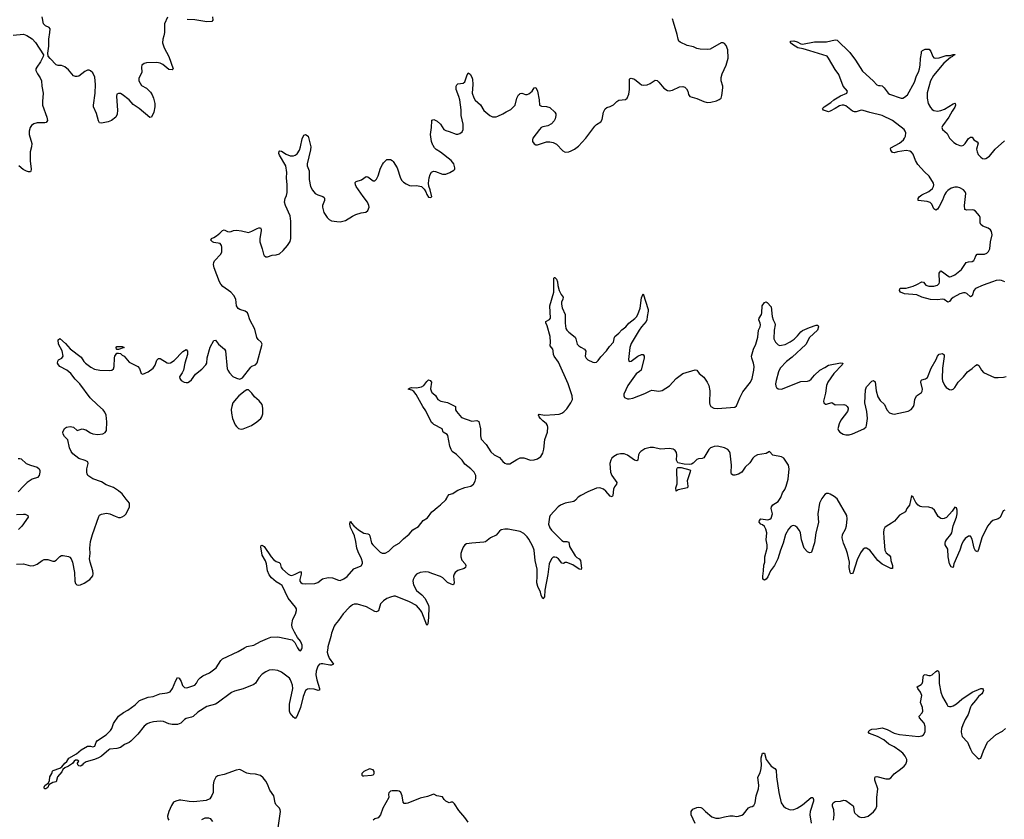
# Model space of a CAD drawing. Header units: inches. Extents: x 1843750 to 1959452, y 907112 to 1016326.
# Tile 31 of 137: x 1855227 to 1866602, y 948020 to 957257. Entities that reach past the tile are written whole.
import ezdxf

# ---------------------------------------------------------------- set-up
doc = ezdxf.new("R2010")
doc.units = ezdxf.units.IN
doc.header["$MEASUREMENT"] = 0
for name, color, linetype in [('B8954', 7, 'Continuous'), ('B8955', 7, 'Continuous'), ('B8964', 7, 'Continuous'), ('B8965', 7, 'Continuous')]:
    doc.layers.add(name, color=color, linetype=linetype)

msp = doc.modelspace()

# ---------------------------------------------------------------- linework, layer by layer
at = {"layer": 'B8954', "color": 6}
for points, elevation in [([(1858787, 950000), (1858781, 949950), (1858785, 949925), (1858802, 949882), (1858852, 949810), (1858830, 949800), (1858810, 949800), (1858730, 949816), (1858710, 949817), (1858690, 949810), (1858670, 949790), (1858652, 949730), (1858649, 949689), (1858659, 949630), (1858690, 949530), (1858690, 949510), (1858674, 949506), (1858630, 949522), (1858573, 949527), (1858550, 949523), (1858530, 949507), (1858503, 949437), (1858470, 949311), (1858430, 949209), (1858410, 949183), (1858390, 949199), (1858350, 949246), (1858343, 949270), (1858343, 949350), (1858382, 949530), (1858377, 949570), (1858357, 949630), (1858343, 949650), (1858314, 949674), (1858250, 949718), (1858210, 949737), (1858150, 949748), (1858110, 949741), (1858070, 949724), (1858030, 949697), (1857990, 949652), (1857950, 949592), (1857930, 949576), (1857810, 949525), (1857710, 949499), (1857675, 949485), (1857510, 949361), (1857490, 949350), (1857390, 949324), (1857284, 949256), (1857230, 949208), (1857210, 949198), (1857150, 949185), (1857130, 949173), (1857088, 949130), (1857050, 949115), (1856990, 949116), (1856950, 949123), (1856888, 949148), (1856850, 949153), (1856774, 949146), (1856726, 949134), (1856698, 949122), (1856664, 949096), (1856590, 949003), (1856510, 948922), (1856490, 948905), (1856438, 948882), (1856390, 948850), (1856350, 948836), (1856270, 948830), (1856257, 948823), (1856171, 948750), (1856137, 948730), (1856090, 948712), (1855995, 948685), (1855961, 948659), (1855950, 948644), (1855930, 948635), (1855910, 948638), (1855898, 948650), (1855895, 948670), (1855909, 948690), (1855890, 948701), (1855870, 948701), (1855855, 948690), (1855835, 948665), (1855790, 948632), (1855747, 948613), (1855724, 948596), (1855712, 948568), (1855663, 948510), (1855648, 948452), (1855610, 948443), (1855563, 948417), (1855550, 948388), (1855530, 948370), (1855513, 948373), (1855509, 948391), (1855519, 948410), (1855559, 948441), (1855573, 948467), (1855575, 948510), (1855599, 948550), (1855606, 948574), (1855615, 948585), (1855691, 948609), (1855713, 948627), (1855750, 948670), (1855771, 948689), (1855796, 948724), (1855883, 948777), (1855938, 948822), (1856010, 948864), (1856045, 948865), (1856070, 948858), (1856094, 948866), (1856110, 948910), (1856124, 948930), (1856224, 948996), (1856275, 949045), (1856290, 949070), (1856310, 949128), (1856370, 949211), (1856426, 949254), (1856478, 949282), (1856559, 949341), (1856610, 949393), (1856710, 949430), (1856770, 949439), (1856844, 949470), (1856930, 949479), (1856967, 949493), (1856994, 949530), (1857030, 949624), (1857050, 949659), (1857070, 949651), (1857093, 949610), (1857106, 949566), (1857130, 949541), (1857150, 949537), (1857170, 949542), (1857250, 949570), (1857270, 949592), (1857290, 949630), (1857310, 949654), (1857343, 949677), (1857418, 949710), (1857495, 949770), (1857550, 949856), (1857570, 949874), (1857750, 949958), (1857825, 950000)], 600), ([(1858438, 950000), (1858450, 949977), (1858470, 949964), (1858475, 949970), (1858487, 949990), (1858489, 950000)], 600), ([(1858186, 947734), (1858240, 948110), (1858238, 948130), (1858228, 948148), (1858185, 948190), (1858177, 948210), (1858164, 948290), (1858117, 948357), (1858090, 948424), (1858070, 948460), (1858040, 948500), (1858010, 948525), (1857950, 948541), (1857890, 948543), (1857851, 948551), (1857770, 948594), (1857728, 948588), (1857590, 948536), (1857517, 948523), (1857494, 948506), (1857470, 948459), (1857461, 948419), (1857461, 948330), (1857447, 948293), (1857423, 948257), (1857383, 948237), (1857237, 948223), (1857184, 948224), (1857090, 948241), (1857070, 948242), (1857029, 948231), (1857004, 948216), (1856981, 948179), (1856948, 948108), (1856936, 948056), (1856939, 948030), (1856950, 948011)], 700), ([(1860000, 948305), (1859938, 948282), (1859855, 948265), (1859710, 948205), (1859690, 948202), (1859670, 948204), (1859656, 948216), (1859647, 948290), (1859629, 948330), (1859610, 948344), (1859590, 948350), (1859530, 948350), (1859510, 948344), (1859493, 948327), (1859489, 948310), (1859490, 948270), (1859422, 948150), (1859394, 948070), (1859370, 948038), (1859330, 948026), (1859311, 948010)], 700), ([(1857330, 948019), (1857370, 948037), (1857410, 948038), (1857428, 948028), (1857453, 947993)], 700)]:
    msp.add_lwpolyline(points, dxfattribs=dict(at, elevation=elevation))
at = {"layer": 'B8954', "color": 6, "elevation": 700}
msp.add_lwpolyline([(1859270, 948602), (1859201, 948570), (1859181, 948550), (1859178, 948530), (1859190, 948523), (1859202, 948522), (1859290, 948528), (1859310, 948535), (1859318, 948542), (1859323, 948550), (1859324, 948570), (1859310, 948592)], close=True, dxfattribs=at)
at = {"layer": 'B8955', "color": 6}
for points, elevation in [([(1856934, 957286), (1856899, 957210), (1856899, 957110), (1856893, 957070), (1856879, 957030), (1856878, 956990), (1856895, 956930), (1856950, 956833), (1856998, 956690), (1856990, 956678), (1856950, 956682), (1856879, 956739), (1856850, 956753), (1856810, 956761), (1856690, 956757), (1856664, 956750), (1856639, 956730), (1856634, 956710), (1856636, 956650), (1856604, 956576), (1856603, 956550), (1856635, 956495), (1856690, 956467), (1856738, 956418), (1856757, 956390), (1856773, 956350), (1856787, 956290), (1856789, 956250), (1856775, 956190), (1856748, 956132), (1856730, 956127), (1856607, 956230), (1856536, 956276), (1856492, 956332), (1856410, 956393), (1856390, 956404), (1856370, 956405), (1856350, 956395), (1856344, 956370), (1856356, 956210), (1856353, 956167), (1856338, 956130), (1856288, 956092), (1856250, 956077), (1856170, 956062), (1856150, 956067), (1856139, 956090), (1856115, 956175), (1856081, 956250), (1856078, 956270), (1856100, 956410), (1856103, 956510), (1856093, 956593), (1856070, 956643), (1856046, 956666), (1856030, 956675), (1856010, 956674), (1855981, 956659), (1855910, 956605), (1855890, 956599), (1855870, 956600), (1855848, 956610), (1855790, 956678), (1855750, 956712), (1855710, 956728), (1855670, 956728), (1855650, 956736), (1855578, 956810), (1855557, 956837), (1855552, 956870), (1855562, 956950), (1855562, 957030), (1855576, 957110), (1855578, 957150), (1855567, 957167), (1855524, 957184), (1855502, 957210), (1855486, 957290)], 700), ([(1857454, 957290), (1857459, 957250), (1857445, 957235), (1857388, 957232), (1857250, 957255), (1857161, 957261)], 700), ([(1855150, 957079), (1855270, 957088), (1855310, 957075), (1855370, 957036), (1855410, 956993), (1855501, 956850), (1855499, 956830), (1855466, 956770), (1855423, 956710), (1855415, 956690), (1855415, 956670), (1855433, 956630), (1855464, 956584), (1855477, 956550), (1855482, 956490), (1855496, 956410), (1855490, 956310), (1855492, 956270), (1855541, 956130), (1855547, 956093), (1855533, 956070), (1855516, 956064), (1855430, 956064), (1855390, 956055), (1855364, 956036), (1855346, 956010), (1855337, 955970), (1855335, 955930), (1855366, 955826), (1855363, 955790), (1855349, 955730), (1855348, 955628), (1855358, 955530), (1855354, 955506), (1855350, 955500), (1855330, 955498), (1855306, 955506), (1855267, 955527), (1855217, 955570)], 700), ([(1860000, 955809), (1859986, 955850), (1859974, 955930), (1859984, 956010), (1859987, 956090), (1859990, 956097), (1860000, 956100)], 700), ([(1855190, 950967), (1855270, 950969), (1855350, 950948), (1855390, 950952), (1855430, 950966), (1855486, 951010), (1855510, 951020), (1855550, 951022), (1855610, 951001), (1855630, 951003), (1855650, 951013), (1855690, 951056), (1855710, 951066), (1855730, 951066), (1855790, 951054), (1855806, 951046), (1855820, 951030), (1855836, 950990), (1855859, 950870), (1855862, 950770), (1855870, 950745), (1855885, 950730), (1855910, 950724), (1855930, 950729), (1855970, 950747), (1856038, 950790), (1856070, 950832), (1856074, 950854), (1856072, 950890), (1856040, 950990), (1856035, 951030), (1856040, 951090), (1856038, 951150), (1856046, 951230), (1856067, 951310), (1856141, 951519), (1856150, 951532), (1856170, 951544), (1856230, 951556), (1856270, 951549), (1856330, 951521), (1856370, 951508), (1856390, 951508), (1856410, 951514), (1856438, 951530), (1856456, 951550), (1856494, 951630), (1856496, 951670), (1856456, 951716), (1856410, 951780), (1856370, 951815), (1856310, 951852), (1856225, 951885), (1856170, 951920), (1856070, 951954), (1856015, 951990), (1856005, 952010), (1856001, 952030), (1856002, 952070), (1856016, 952130), (1856013, 952150), (1855985, 952165), (1855910, 952188), (1855842, 952242), (1855822, 952270), (1855803, 952310), (1855782, 952402), (1855743, 952443), (1855729, 952470), (1855727, 952493), (1855746, 952534), (1855769, 952551), (1855810, 952559), (1855848, 952548), (1855890, 952512), (1855950, 952530), (1855990, 952519), (1856043, 952483), (1856070, 952474), (1856130, 952466), (1856186, 952474), (1856213, 952487), (1856231, 952510), (1856234, 952610), (1856224, 952690), (1856210, 952723), (1856192, 952750), (1856126, 952806), (1856042, 952890), (1855923, 953050), (1855866, 953106), (1855818, 953170), (1855770, 953210), (1855691, 953250), (1855674, 953270), (1855665, 953290), (1855666, 953314), (1855674, 953326), (1855715, 953345), (1855729, 953371), (1855716, 953430), (1855674, 953510), (1855670, 953558), (1855690, 953573), (1855757, 953517), (1855810, 953456), (1855937, 953357), (1855966, 953310), (1855987, 953290), (1856050, 953241), (1856090, 953220), (1856153, 953207), (1856264, 953204), (1856292, 953210), (1856310, 953225), (1856319, 953250), (1856321, 953350), (1856327, 953370), (1856350, 953404), (1856370, 953405), (1856390, 953400), (1856410, 953381), (1856433, 953370), (1856490, 953300), (1856590, 953249), (1856609, 953229), (1856630, 953171), (1856650, 953160), (1856710, 953189), (1856768, 953232), (1856790, 953266), (1856810, 953324), (1856830, 953343), (1856850, 953341), (1856930, 953293), (1856950, 953289), (1856970, 953293), (1857010, 953321), (1857110, 953424), (1857150, 953448), (1857167, 953427), (1857165, 953390), (1857136, 953290), (1857121, 953210), (1857104, 953176), (1857073, 953130), (1857077, 953110), (1857092, 953090), (1857128, 953070), (1857150, 953066), (1857170, 953066), (1857190, 953076), (1857210, 953095), (1857259, 953161), (1857330, 953218), (1857379, 953270), (1857390, 953290), (1857394, 953350), (1857428, 953472), (1857470, 953551), (1857490, 953553), (1857523, 953510), (1857592, 953452), (1857604, 953430), (1857625, 953225), (1857630, 953210), (1857650, 953176), (1857690, 953134), (1857730, 953114), (1857770, 953106), (1857800, 953120), (1857898, 953242), (1857910, 953253), (1857950, 953270), (1857970, 953291), (1858027, 953510), (1858018, 953530), (1857983, 953563), (1857966, 953586), (1857942, 953682), (1857885, 953790), (1857868, 953850), (1857858, 953870), (1857831, 953891), (1857770, 953908), (1857750, 953921), (1857731, 953951), (1857723, 954030), (1857702, 954070), (1857668, 954110), (1857574, 954174), (1857550, 954202), (1857534, 954230), (1857472, 954390), (1857465, 954430), (1857468, 954450), (1857478, 954470), (1857552, 954550), (1857563, 954577), (1857563, 954630), (1857559, 954650), (1857544, 954670), (1857470, 954684), (1857456, 954690), (1857435, 954710), (1857442, 954730), (1857470, 954740), (1857501, 954759), (1857540, 954790), (1857570, 954823), (1857590, 954828), (1857629, 954809), (1857647, 954807), (1857670, 954811), (1857697, 954823), (1857730, 954825), (1857790, 954817), (1857870, 954798), (1857910, 954812), (1857970, 954845), (1857990, 954852), (1858010, 954852), (1858017, 954837), (1858017, 954817), (1858003, 954730), (1858002, 954690), (1858029, 954610), (1858043, 954550), (1858052, 954532), (1858070, 954518), (1858090, 954518), (1858145, 954535), (1858190, 954539), (1858227, 954553), (1858270, 954590), (1858319, 954650), (1858350, 954696), (1858358, 954730), (1858360, 954770), (1858359, 954930), (1858353, 954990), (1858298, 955110), (1858287, 955150), (1858292, 955190), (1858310, 955225), (1858318, 955262), (1858318, 955350), (1858309, 955430), (1858314, 955490), (1858303, 955570), (1858227, 955690), (1858219, 955710), (1858223, 955737), (1858230, 955741), (1858250, 955737), (1858304, 955704), (1858350, 955686), (1858390, 955685), (1858410, 955693), (1858431, 955709), (1858459, 955750), (1858472, 955788), (1858490, 955880), (1858510, 955924), (1858530, 955931), (1858561, 955910), (1858590, 955790), (1858586, 955754), (1858547, 955590), (1858547, 955570), (1858570, 955510), (1858571, 955410), (1858588, 955330), (1858610, 955287), (1858640, 955250), (1858670, 955233), (1858730, 955215), (1858743, 955203), (1858750, 955190), (1858749, 955170), (1858726, 955110), (1858724, 955090), (1858742, 955030), (1858780, 954970), (1858801, 954950), (1858830, 954935), (1858890, 954924), (1858930, 954922), (1858990, 954938), (1859070, 954989), (1859110, 955007), (1859170, 955025), (1859226, 955034), (1859250, 955053), (1859263, 955090), (1859261, 955110), (1859246, 955150), (1859195, 955215), (1859115, 955330), (1859106, 955350), (1859104, 955376), (1859114, 955386), (1859174, 955406), (1859230, 955446), (1859250, 955443), (1859310, 955397), (1859330, 955394), (1859350, 955413), (1859370, 955454), (1859397, 955543), (1859417, 955583), (1859430, 955603), (1859470, 955643), (1859510, 955640), (1859530, 955632), (1859540, 955620), (1859586, 955546), (1859626, 955426), (1859641, 955401), (1859661, 955381), (1859690, 955360), (1859730, 955340), (1859750, 955338), (1859810, 955342), (1859870, 955329), (1859900, 955300), (1859918, 955270), (1859930, 955236), (1859948, 955208), (1859970, 955201), (1859988, 955210), (1859971, 955290), (1859954, 955334), (1859948, 955368), (1859959, 955430), (1859971, 955469), (1859985, 955495), (1860000, 955503)], 700), ([(1860000, 952591), (1859985, 952605), (1859919, 952739), (1859884, 952790), (1859807, 952927), (1859781, 952961), (1859758, 952978), (1859715, 952990), (1859730, 953001), (1859752, 953008), (1859810, 953004), (1859870, 953015), (1859895, 953030), (1859930, 953078), (1859950, 953095), (1859970, 953090), (1859984, 953070), (1859974, 952994), (1859979, 952970), (1859990, 952950), (1860000, 952941)], 600), ([(1855210, 952186), (1855230, 952189), (1855245, 952185), (1855301, 952130), (1855350, 952110), (1855430, 952087), (1855450, 952070), (1855460, 952050), (1855460, 952030), (1855450, 951990), (1855433, 951970), (1855370, 951950), (1855312, 951910), (1855269, 951870), (1855210, 951802)], 700), ([(1855190, 951541), (1855270, 951546), (1855290, 951543), (1855319, 951530), (1855325, 951510), (1855253, 951407), (1855213, 951367)], 700), ([(1858489, 950000), (1858490, 950005), (1858490, 950030), (1858483, 950050), (1858470, 950076), (1858438, 950118), (1858402, 950182), (1858376, 950236), (1858369, 950269), (1858384, 950330), (1858415, 950390), (1858424, 950430), (1858423, 950450), (1858412, 950470), (1858330, 950573), (1858259, 950719), (1858237, 950737), (1858190, 950761), (1858135, 950810), (1858110, 950845), (1858090, 950891), (1858078, 950970), (1858065, 951005), (1858027, 951070), (1858014, 951166), (1858017, 951183), (1858030, 951187), (1858050, 951170), (1858131, 951051), (1858160, 951020), (1858190, 950998), (1858225, 950985), (1858236, 950976), (1858249, 950930), (1858263, 950910), (1858330, 950851), (1858350, 950841), (1858370, 950838), (1858410, 950850), (1858470, 950881), (1858478, 950870), (1858479, 950850), (1858463, 950790), (1858464, 950770), (1858475, 950755), (1858490, 950745), (1858530, 950739), (1858638, 950742), (1858670, 950756), (1858724, 950796), (1858790, 950814), (1858842, 950810), (1858910, 950781), (1858930, 950779), (1858970, 950796), (1859010, 950826), (1859087, 950913), (1859172, 950948), (1859187, 950973), (1859188, 950992), (1859177, 951030), (1859136, 951110), (1859122, 951150), (1859110, 951230), (1859095, 951295), (1859077, 951337), (1859048, 951390), (1859041, 951430), (1859043, 951457), (1859050, 951460), (1859060, 951440), (1859088, 951408), (1859142, 951362), (1859204, 951324), (1859250, 951317), (1859264, 951310), (1859273, 951293), (1859290, 951210), (1859305, 951190), (1859390, 951106), (1859414, 951094), (1859450, 951094), (1859490, 951117), (1859550, 951174), (1859610, 951208), (1859661, 951259), (1859726, 951314), (1859770, 951364), (1859836, 951404), (1859890, 951470), (1859938, 951502), (1859989, 951570), (1860000, 951580)], 600), ([(1860000, 950856), (1859950, 950873), (1859910, 950879), (1859854, 950870), (1859811, 950850), (1859792, 950830), (1859771, 950790), (1859767, 950770), (1859776, 950730), (1859810, 950664), (1859874, 950614), (1859912, 950572), (1859948, 950490), (1859952, 950470), (1859949, 950351), (1859944, 950276), (1859936, 950264), (1859930, 950264), (1859872, 950412), (1859857, 950437), (1859810, 950490), (1859730, 950533), (1859570, 950597), (1859550, 950596), (1859510, 950586), (1859470, 950569), (1859430, 950545), (1859397, 950510), (1859372, 950428), (1859350, 950417), (1859330, 950422), (1859234, 950474), (1859130, 950505), (1859090, 950503), (1859070, 950496), (1859032, 950468), (1858965, 950395), (1858910, 950315), (1858873, 950270), (1858860, 950250), (1858829, 950170), (1858823, 950130), (1858788, 950012), (1858787, 950000)], 600), ([(1857825, 950000), (1857850, 950014), (1857930, 950030), (1858010, 950074), (1858090, 950109), (1858130, 950122), (1858210, 950129), (1858373, 950093), (1858395, 950075), (1858404, 950064), (1858438, 950000)], 600)]:
    msp.add_lwpolyline(points, dxfattribs=dict(at, elevation=elevation))
at = {"layer": 'B8955', "color": 6, "elevation": 700}
for points in [[(1856350, 953446), (1856347, 953450), (1856343, 953470), (1856350, 953482), (1856410, 953480), (1856432, 953470), (1856370, 953447)], [(1857870, 952981), (1857850, 952981), (1857830, 952969), (1857757, 952910), (1857730, 952881), (1857690, 952830), (1857676, 952790), (1857670, 952755), (1857672, 952710), (1857685, 952650), (1857717, 952577), (1857730, 952557), (1857754, 952534), (1857786, 952526), (1857810, 952529), (1857903, 952570), (1857968, 952610), (1858012, 952650), (1858026, 952670), (1858037, 952703), (1858036, 952770), (1858028, 952810), (1857994, 952854), (1857940, 952900), (1857910, 952943)]]:
    msp.add_lwpolyline(points, close=True, dxfattribs=at)
at = {"layer": 'B8964', "color": 6}
for points, elevation in [([(1864630, 948011), (1864637, 948070), (1864633, 948130), (1864619, 948170), (1864617, 948190), (1864626, 948210), (1864650, 948224), (1864710, 948228), (1864750, 948239), (1864770, 948238), (1864857, 948177), (1864862, 948162), (1864866, 948106), (1864876, 948090), (1864910, 948060), (1864930, 948048), (1864950, 948042), (1864990, 948044), (1865030, 948057), (1865093, 948107), (1865119, 948141), (1865131, 948170), (1865131, 948270), (1865142, 948370), (1865107, 948470), (1865105, 948490), (1865110, 948510), (1865130, 948516), (1865233, 948487), (1865273, 948487), (1865290, 948499), (1865330, 948545), (1865403, 948597), (1865445, 948635), (1865464, 948656), (1865476, 948690), (1865476, 948710), (1865457, 948750), (1865430, 948783), (1865397, 948810), (1865330, 948856), (1865270, 948888), (1865210, 948937), (1865137, 948977), (1865044, 949010), (1865031, 949030), (1865050, 949050), (1865070, 949062), (1865130, 949065), (1865190, 949076), (1865250, 949057), (1865330, 949014), (1865390, 949000), (1865610, 948975), (1865650, 948982), (1865670, 948996), (1865688, 949032), (1865690, 949090), (1865676, 949130), (1865621, 949190), (1865619, 949210), (1865653, 949250), (1865663, 949270), (1865659, 949310), (1865634, 949370), (1865649, 949450), (1865635, 949490), (1865604, 949530), (1865596, 949550), (1865642, 949578), (1865653, 949590), (1865661, 949610), (1865666, 949670), (1865674, 949686), (1865690, 949692), (1865730, 949681), (1865750, 949681), (1865770, 949690), (1865810, 949729), (1865830, 949740), (1865842, 949730), (1865851, 949691), (1865848, 949590), (1865869, 949489), (1865890, 949435), (1865941, 949341), (1865950, 949327), (1865970, 949321), (1865990, 949323), (1866010, 949331), (1866050, 949354), (1866112, 949408), (1866230, 949487), (1866330, 949529), (1866350, 949530), (1866358, 949518), (1866361, 949510), (1866356, 949490), (1866343, 949470), (1866303, 949437), (1866270, 949391), (1866223, 949337), (1866210, 949315), (1866185, 949230), (1866150, 949174), (1866124, 949110), (1866109, 949070), (1866103, 949030), (1866106, 949006), (1866117, 948977), (1866176, 948910), (1866210, 948828), (1866230, 948793), (1866290, 948733), (1866310, 948719), (1866330, 948727), (1866361, 948810), (1866410, 948910), (1866510, 949000), (1866581, 949039), (1866616, 949070)], 600), ([(1863029, 947970), (1862984, 948070), (1862984, 948110), (1863002, 948138), (1863050, 948157), (1863070, 948159), (1863095, 948155), (1863110, 948147), (1863150, 948108), (1863224, 948050), (1863270, 948032), (1863310, 948034), (1863370, 948050), (1863430, 948060), (1863470, 948060), (1863510, 948052), (1863530, 948055), (1863570, 948067), (1863590, 948080), (1863646, 948154), (1863670, 948165), (1863690, 948168), (1863710, 948179), (1863725, 948210), (1863737, 948290), (1863764, 948370), (1863767, 948410), (1863755, 948505), (1863783, 948557), (1863795, 948605), (1863798, 948650), (1863793, 948707), (1863795, 948730), (1863810, 948782), (1863830, 948784), (1863852, 948710), (1863910, 948635), (1863950, 948607), (1863966, 948586), (1863970, 948510), (1863998, 948330), (1864026, 948210), (1864050, 948170), (1864073, 948153), (1864110, 948135), (1864130, 948130), (1864170, 948134), (1864210, 948150), (1864270, 948186), (1864370, 948273), (1864392, 948272), (1864399, 948250), (1864398, 948230), (1864359, 948110), (1864355, 948070), (1864370, 947976)], 600), ([(1860407, 947987), (1860370, 948041), (1860300, 948120), (1860250, 948198), (1860230, 948218), (1860210, 948218), (1860190, 948209), (1860149, 948230), (1860129, 948249), (1860110, 948279), (1860046, 948290), (1860010, 948309), (1860000, 948305)], 700)]:
    msp.add_lwpolyline(points, dxfattribs=dict(at, elevation=elevation))
at = {"layer": 'B8965', "color": 6}
for points, elevation in [([(1860000, 956100), (1860010, 956102), (1860050, 956086), (1860088, 956050), (1860128, 955988), (1860150, 955975), (1860190, 955966), (1860270, 955936), (1860290, 955935), (1860310, 955941), (1860339, 955961), (1860352, 955988), (1860350, 956050), (1860328, 956150), (1860326, 956214), (1860312, 956330), (1860301, 956370), (1860271, 956450), (1860269, 956490), (1860276, 956504), (1860290, 956515), (1860350, 956523), (1860370, 956540), (1860391, 956609), (1860410, 956642), (1860430, 956628), (1860452, 956592), (1860458, 956570), (1860461, 956510), (1860454, 956410), (1860473, 956353), (1860490, 956327), (1860550, 956272), (1860590, 956206), (1860660, 956150), (1860690, 956134), (1860730, 956134), (1860750, 956141), (1860810, 956169), (1860846, 956194), (1860900, 956220), (1860922, 956238), (1860950, 956270), (1860970, 956350), (1860990, 956387), (1861002, 956398), (1861010, 956406), (1861030, 956410), (1861070, 956392), (1861090, 956393), (1861110, 956401), (1861148, 956432), (1861170, 956470), (1861190, 956475), (1861210, 956433), (1861230, 956330), (1861234, 956270), (1861256, 956256), (1861313, 956253), (1861350, 956243), (1861409, 956189), (1861420, 956170), (1861421, 956150), (1861413, 956110), (1861403, 956090), (1861370, 956053), (1861330, 956032), (1861270, 956020), (1861251, 956010), (1861232, 955990), (1861156, 955890), (1861151, 955870), (1861153, 955850), (1861170, 955822), (1861190, 955810), (1861210, 955810), (1861315, 955845), (1861350, 955846), (1861390, 955839), (1861430, 955819), (1861501, 955741), (1861530, 955727), (1861570, 955729), (1861600, 955740), (1861638, 955762), (1861683, 955797), (1861766, 955890), (1861870, 956027), (1861890, 956048), (1861942, 956078), (1861955, 956105), (1861971, 956190), (1861991, 956229), (1862010, 956243), (1862050, 956255), (1862087, 956273), (1862124, 956310), (1862150, 956326), (1862226, 956334), (1862247, 956350), (1862263, 956397), (1862272, 956450), (1862272, 956568), (1862281, 956579), (1862290, 956583), (1862330, 956568), (1862390, 956518), (1862410, 956506), (1862430, 956502), (1862475, 956505), (1862510, 956518), (1862570, 956558), (1862590, 956553), (1862610, 956536), (1862670, 956464), (1862710, 956440), (1862730, 956436), (1862770, 956441), (1862850, 956480), (1862890, 956484), (1862910, 956476), (1862930, 956459), (1862945, 956430), (1862953, 956393), (1862968, 956368), (1863050, 956348), (1863130, 956312), (1863170, 956299), (1863210, 956303), (1863279, 956321), (1863307, 956333), (1863330, 956350), (1863339, 956381), (1863351, 956470), (1863350, 956490), (1863332, 956550), (1863330, 956590), (1863342, 956630), (1863390, 956731), (1863413, 956813), (1863407, 956910), (1863390, 956958), (1863370, 956982), (1863356, 956990), (1863330, 956991), (1863204, 956916), (1863170, 956911), (1863090, 956915), (1863050, 956924), (1863010, 956945), (1862938, 956958), (1862857, 956997), (1862844, 957010), (1862834, 957030), (1862824, 957084), (1862782, 957230), (1862767, 957267)], 700), ([(1866610, 954227), (1866570, 954244), (1866550, 954247), (1866510, 954243), (1866465, 954230), (1866357, 954190), (1866269, 954151), (1866251, 954129), (1866230, 954067), (1866210, 954054), (1866170, 954093), (1866150, 954103), (1866130, 954103), (1866090, 954089), (1866011, 954049), (1865989, 954030), (1865970, 954001), (1865950, 953994), (1865906, 954026), (1865889, 954029), (1865830, 954020), (1865750, 954026), (1865650, 954052), (1865590, 954079), (1865450, 954089), (1865402, 954110), (1865391, 954130), (1865394, 954146), (1865405, 954155), (1865470, 954156), (1865550, 954179), (1865590, 954196), (1865650, 954230), (1865670, 954223), (1865695, 954190), (1865730, 954177), (1865790, 954177), (1865830, 954190), (1865849, 954210), (1865854, 954226), (1865851, 954329), (1865858, 954342), (1865870, 954354), (1865890, 954344), (1865950, 954296), (1865970, 954288), (1865990, 954290), (1866030, 954310), (1866106, 954370), (1866161, 954450), (1866190, 954461), (1866230, 954464), (1866250, 954475), (1866263, 954497), (1866273, 954530), (1866289, 954550), (1866372, 954548), (1866399, 954561), (1866420, 954580), (1866436, 954610), (1866444, 954690), (1866464, 954770), (1866456, 954810), (1866442, 954830), (1866417, 954850), (1866353, 954873), (1866330, 954890), (1866324, 954910), (1866322, 954970), (1866315, 954990), (1866270, 955043), (1866250, 955057), (1866230, 955062), (1866170, 955057), (1866146, 955066), (1866142, 955110), (1866159, 955250), (1866150, 955270), (1866132, 955290), (1866090, 955315), (1866062, 955322), (1866030, 955323), (1865990, 955310), (1865950, 955285), (1865930, 955265), (1865910, 955232), (1865888, 955172), (1865850, 955097), (1865830, 955069), (1865810, 955055), (1865790, 955070), (1865764, 955124), (1865746, 955146), (1865710, 955158), (1865609, 955169), (1865607, 955190), (1865620, 955210), (1865650, 955233), (1865730, 955271), (1865773, 955307), (1865786, 955330), (1865789, 955350), (1865785, 955370), (1865736, 955450), (1865679, 955499), (1865605, 955585), (1865578, 955630), (1865550, 955705), (1865530, 955727), (1865510, 955737), (1865470, 955745), (1865370, 955730), (1865330, 955718), (1865310, 955724), (1865291, 955750), (1865286, 955770), (1865290, 955775), (1865390, 955830), (1865438, 955870), (1865451, 955889), (1865460, 955910), (1865463, 955950), (1865458, 955970), (1865445, 955990), (1865312, 956092), (1865190, 956152), (1865050, 956183), (1864970, 956209), (1864949, 956211), (1864890, 956194), (1864870, 956193), (1864850, 956202), (1864770, 956260), (1864750, 956268), (1864730, 956271), (1864697, 956263), (1864650, 956231), (1864590, 956199), (1864570, 956194), (1864512, 956212), (1864501, 956230), (1864520, 956250), (1864599, 956301), (1864634, 956330), (1864710, 956377), (1864783, 956410), (1864789, 956430), (1864742, 956490), (1864690, 956625), (1864650, 956680), (1864573, 956813), (1864554, 956834), (1864357, 956897), (1864279, 956919), (1864218, 956930), (1864154, 956970), (1864132, 956990), (1864133, 957007), (1864171, 957011), (1864210, 957000), (1864250, 956977), (1864270, 956973), (1864410, 957001), (1864550, 957001), (1864650, 957025), (1864670, 957019), (1864817, 956877), (1864885, 956790), (1864964, 956664), (1865088, 956550), (1865130, 956505), (1865150, 956496), (1865170, 956497), (1865191, 956491), (1865214, 956470), (1865259, 956410), (1865276, 956396), (1865410, 956349), (1865430, 956351), (1865450, 956360), (1865483, 956390), (1865566, 956534), (1865589, 956610), (1865610, 956650), (1865624, 956690), (1865632, 956732), (1865634, 956810), (1865644, 956870), (1865647, 956890), (1865659, 956901), (1865690, 956916), (1865735, 956915), (1865755, 956890), (1865775, 956830), (1865790, 956816), (1865812, 956812), (1865850, 956817), (1865930, 956842), (1865976, 956844), (1866010, 956855), (1866030, 956854), (1866031, 956849), (1866016, 956844), (1866005, 956835), (1866005, 956830), (1865981, 956819), (1865904, 956756), (1865786, 956614), (1865750, 956549), (1865713, 956413), (1865711, 956351), (1865724, 956290), (1865750, 956244), (1865770, 956220), (1865790, 956206), (1865830, 956199), (1865870, 956207), (1865910, 956225), (1866010, 956284), (1866030, 956292), (1866033, 956290), (1866037, 956270), (1866030, 956248), (1865999, 956201), (1865963, 956130), (1865888, 956030), (1865881, 956010), (1865888, 955990), (1865942, 955942), (1865970, 955890), (1866020, 955840), (1866050, 955817), (1866090, 955803), (1866110, 955801), (1866130, 955807), (1866150, 955828), (1866190, 955886), (1866210, 955901), (1866230, 955898), (1866251, 955870), (1866287, 955847), (1866299, 955830), (1866283, 955763), (1866287, 955730), (1866299, 955699), (1866330, 955667), (1866350, 955654), (1866370, 955649), (1866390, 955652), (1866430, 955679), (1866498, 955762), (1866603, 955857)], 600), ([(1860000, 955503), (1860010, 955507), (1860030, 955505), (1860110, 955473), (1860150, 955474), (1860195, 955490), (1860243, 955517), (1860254, 955530), (1860255, 955545), (1860243, 955590), (1860213, 955630), (1860090, 955726), (1860039, 955759), (1860018, 955778), (1860002, 955802), (1860000, 955809)], 700), ([(1860000, 952941), (1860030, 952914), (1860058, 952870), (1860091, 952851), (1860170, 952835), (1860260, 952790), (1860262, 952750), (1860274, 952730), (1860330, 952662), (1860450, 952620), (1860510, 952626), (1860530, 952617), (1860551, 952530), (1860550, 952450), (1860559, 952410), (1860616, 952350), (1860670, 952264), (1860710, 952230), (1860770, 952200), (1860810, 952152), (1860833, 952133), (1860850, 952125), (1860890, 952126), (1860970, 952175), (1861010, 952194), (1861050, 952194), (1861130, 952170), (1861170, 952172), (1861210, 952182), (1861249, 952211), (1861270, 952251), (1861283, 952297), (1861293, 952407), (1861325, 952490), (1861330, 952550), (1861325, 952570), (1861312, 952590), (1861270, 952621), (1861242, 952650), (1861227, 952670), (1861222, 952690), (1861230, 952698), (1861289, 952689), (1861410, 952695), (1861459, 952701), (1861490, 952710), (1861515, 952725), (1861550, 952762), (1861595, 952830), (1861612, 952870), (1861609, 952910), (1861564, 953050), (1861450, 953301), (1861402, 953370), (1861394, 953390), (1861391, 953430), (1861385, 953450), (1861356, 953490), (1861359, 953530), (1861356, 953596), (1861321, 953721), (1861306, 953754), (1861305, 953770), (1861348, 953792), (1861361, 953810), (1861353, 953950), (1861398, 954110), (1861398, 954270), (1861403, 954277), (1861410, 954278), (1861430, 954259), (1861442, 954230), (1861446, 954186), (1861461, 954130), (1861482, 954082), (1861505, 954050), (1861503, 954030), (1861487, 953993), (1861485, 953970), (1861493, 953930), (1861528, 953850), (1861527, 953750), (1861538, 953690), (1861549, 953669), (1861570, 953648), (1861644, 953590), (1861653, 953570), (1861669, 953510), (1861686, 953490), (1861710, 953473), (1861752, 953452), (1861761, 953441), (1861766, 953426), (1861761, 953370), (1861770, 953345), (1861790, 953326), (1861850, 953299), (1861870, 953296), (1861890, 953302), (1861910, 953320), (1861939, 953361), (1862005, 953430), (1862040, 953480), (1862086, 953530), (1862097, 953590), (1862102, 953598), (1862150, 953635), (1862185, 953675), (1862229, 953710), (1862266, 953750), (1862335, 953805), (1862354, 953826), (1862368, 953850), (1862395, 953925), (1862410, 954045), (1862430, 954091), (1862489, 953910), (1862489, 953890), (1862476, 953830), (1862474, 953790), (1862465, 953770), (1862410, 953709), (1862382, 953670), (1862290, 953517), (1862277, 953470), (1862260, 953330), (1862269, 953309), (1862290, 953312), (1862370, 953369), (1862410, 953388), (1862431, 953390), (1862442, 953370), (1862440, 953350), (1862407, 953210), (1862389, 953191), (1862350, 953164), (1862330, 953140), (1862254, 953030), (1862207, 952930), (1862205, 952910), (1862213, 952893), (1862250, 952877), (1862270, 952876), (1862310, 952885), (1862450, 952939), (1862510, 952971), (1862530, 952977), (1862610, 952965), (1862650, 952975), (1862733, 953027), (1862810, 953111), (1862890, 953168), (1863032, 953212), (1863050, 953208), (1863078, 953170), (1863130, 953126), (1863170, 953070), (1863190, 953030), (1863201, 952970), (1863196, 952830), (1863199, 952810), (1863210, 952790), (1863246, 952770), (1863290, 952764), (1863490, 952780), (1863510, 952796), (1863545, 952890), (1863583, 952957), (1863670, 953068), (1863690, 953110), (1863709, 953210), (1863711, 953250), (1863705, 953290), (1863686, 953346), (1863683, 953370), (1863703, 953450), (1863730, 953510), (1863755, 953590), (1863761, 953670), (1863780, 953710), (1863784, 953730), (1863782, 953750), (1863766, 953790), (1863769, 953810), (1863798, 953850), (1863802, 953870), (1863806, 953950), (1863830, 953989), (1863850, 953996), (1863861, 953990), (1863910, 953938), (1863921, 953830), (1863932, 953790), (1863950, 953750), (1863954, 953730), (1863942, 953670), (1863941, 953570), (1863958, 953530), (1863990, 953501), (1864010, 953495), (1864030, 953496), (1864070, 953506), (1864130, 953537), (1864173, 953567), (1864214, 953606), (1864250, 953650), (1864270, 953665), (1864350, 953702), (1864430, 953728), (1864448, 953728), (1864457, 953710), (1864445, 953670), (1864353, 953587), (1864310, 953504), (1864150, 953358), (1864086, 953310), (1864013, 953230), (1863993, 953190), (1863966, 953090), (1863960, 953050), (1863963, 953023), (1863970, 953007), (1863990, 952991), (1864030, 952990), (1864250, 953076), (1864330, 953081), (1864350, 953089), (1864370, 953105), (1864409, 953151), (1864470, 953208), (1864530, 953238), (1864570, 953267), (1864710, 953293), (1864737, 953290), (1864731, 953270), (1864633, 953170), (1864562, 953070), (1864549, 953030), (1864537, 952943), (1864514, 952850), (1864518, 952830), (1864535, 952815), (1864550, 952814), (1864610, 952833), (1864649, 952809), (1864750, 952812), (1864770, 952804), (1864788, 952788), (1864797, 952770), (1864797, 952757), (1864790, 952730), (1864713, 952630), (1864693, 952590), (1864681, 952530), (1864685, 952510), (1864701, 952490), (1864739, 952470), (1864770, 952460), (1864810, 952461), (1864850, 952471), (1864981, 952530), (1865006, 952554), (1865012, 952570), (1865023, 952650), (1865014, 952730), (1864990, 952830), (1865000, 952980), (1865010, 953014), (1865070, 953082), (1865090, 953090), (1865110, 953073), (1865122, 952970), (1865141, 952901), (1865170, 952859), (1865219, 952810), (1865246, 952750), (1865277, 952717), (1865310, 952702), (1865330, 952701), (1865490, 952733), (1865526, 952754), (1865553, 952787), (1865562, 952810), (1865567, 952870), (1865589, 952910), (1865645, 952950), (1865654, 952966), (1865657, 952990), (1865639, 953070), (1865641, 953090), (1865650, 953097), (1865693, 953107), (1865715, 953125), (1865756, 953230), (1865815, 953330), (1865832, 953368), (1865850, 953393), (1865890, 953399), (1865906, 953386), (1865907, 953367), (1865890, 953230), (1865885, 953110), (1865890, 953084), (1865910, 953035), (1865930, 953008), (1865970, 952983), (1865990, 952980), (1866010, 952988), (1866030, 953009), (1866070, 953070), (1866130, 953132), (1866177, 953190), (1866231, 953229), (1866270, 953263), (1866290, 953272), (1866310, 953263), (1866339, 953210), (1866363, 953183), (1866490, 953125), (1866530, 953123), (1866593, 953127), (1866625, 953135)], 600), ([(1860000, 951580), (1860050, 951623), (1860090, 951651), (1860149, 951710), (1860163, 951730), (1860170, 951750), (1860188, 951772), (1860230, 951783), (1860268, 951812), (1860290, 951823), (1860370, 951854), (1860440, 951870), (1860470, 951890), (1860490, 951924), (1860497, 951957), (1860495, 951990), (1860477, 952030), (1860439, 952070), (1860370, 952121), (1860337, 952170), (1860275, 952235), (1860225, 952270), (1860211, 952291), (1860198, 952330), (1860175, 952455), (1860166, 952466), (1860119, 952490), (1860108, 952530), (1860010, 952581), (1860000, 952591)], 600), ([(1866610, 951590), (1866590, 951582), (1866554, 951506), (1866530, 951492), (1866468, 951472), (1866447, 951453), (1866410, 951406), (1866343, 951270), (1866304, 951136), (1866291, 951109), (1866270, 951120), (1866254, 951150), (1866230, 951256), (1866210, 951290), (1866190, 951290), (1866150, 951262), (1866130, 951237), (1866110, 951201), (1866089, 951130), (1866020, 950970), (1866010, 950928), (1865990, 950935), (1865970, 950970), (1865954, 951050), (1865950, 951142), (1865921, 951190), (1865919, 951210), (1865923, 951230), (1865934, 951250), (1865986, 951310), (1865996, 951330), (1866011, 951410), (1866049, 951510), (1866059, 951550), (1866059, 951590), (1866050, 951619), (1866030, 951627), (1865999, 951581), (1865933, 951507), (1865907, 951493), (1865890, 951491), (1865870, 951495), (1865839, 951519), (1865796, 951590), (1865770, 951613), (1865730, 951627), (1865649, 951629), (1865630, 951635), (1865608, 951648), (1865581, 951681), (1865550, 951741), (1865530, 951755), (1865507, 951650), (1865476, 951610), (1865460, 951570), (1865390, 951534), (1865335, 951465), (1865300, 951440), (1865236, 951404), (1865222, 951390), (1865211, 951369), (1865207, 951333), (1865209, 951271), (1865223, 951130), (1865238, 951098), (1865272, 951070), (1865288, 951050), (1865291, 951010), (1865309, 950950), (1865310, 950917), (1865290, 950916), (1865190, 950967), (1865142, 951010), (1865050, 951129), (1865010, 951151), (1864990, 951153), (1864970, 951141), (1864942, 951098), (1864904, 951016), (1864855, 950870), (1864850, 950861), (1864830, 950856), (1864823, 950870), (1864811, 950930), (1864812, 950990), (1864790, 951090), (1864776, 951136), (1864743, 951210), (1864730, 951270), (1864733, 951310), (1864766, 951370), (1864779, 951410), (1864788, 951490), (1864784, 951530), (1864670, 951723), (1864637, 951750), (1864590, 951777), (1864570, 951784), (1864550, 951783), (1864530, 951770), (1864494, 951726), (1864467, 951673), (1864449, 951550), (1864456, 951450), (1864425, 951330), (1864410, 951214), (1864374, 951106), (1864370, 951101), (1864350, 951097), (1864330, 951109), (1864290, 951152), (1864261, 951250), (1864246, 951330), (1864235, 951355), (1864210, 951391), (1864190, 951407), (1864170, 951412), (1864150, 951410), (1864137, 951403), (1864110, 951372), (1864073, 951310), (1864047, 951210), (1864016, 951130), (1863985, 951030), (1863949, 950950), (1863903, 950890), (1863870, 950820), (1863850, 950795), (1863830, 950781), (1863812, 950792), (1863812, 950830), (1863822, 950890), (1863824, 950956), (1863834, 950990), (1863836, 951050), (1863863, 951150), (1863862, 951190), (1863852, 951250), (1863857, 951330), (1863849, 951370), (1863830, 951401), (1863810, 951420), (1863789, 951430), (1863770, 951451), (1863773, 951470), (1863790, 951492), (1863870, 951480), (1863895, 951485), (1863910, 951500), (1863924, 951550), (1863907, 951610), (1863912, 951630), (1863930, 951653), (1863988, 951692), (1864007, 951713), (1864021, 951739), (1864039, 951790), (1864067, 951830), (1864084, 951870), (1864107, 951950), (1864118, 952070), (1864108, 952110), (1864056, 952190), (1864027, 952207), (1863930, 952226), (1863890, 952267), (1863850, 952247), (1863750, 952231), (1863716, 952210), (1863696, 952190), (1863661, 952139), (1863610, 952087), (1863570, 952028), (1863530, 952006), (1863490, 951996), (1863470, 951996), (1863450, 952007), (1863446, 952026), (1863451, 952110), (1863435, 952250), (1863427, 952270), (1863410, 952290), (1863370, 952311), (1863290, 952330), (1863252, 952328), (1863230, 952320), (1863209, 952310), (1863189, 952290), (1863130, 952197), (1863110, 952187), (1863070, 952185), (1863050, 952176), (1863007, 952133), (1862990, 952123), (1862970, 952119), (1862904, 952124), (1862830, 952139), (1862817, 952170), (1862820, 952230), (1862816, 952256), (1862800, 952280), (1862775, 952295), (1862730, 952304), (1862630, 952294), (1862550, 952314), (1862510, 952314), (1862450, 952299), (1862402, 952270), (1862387, 952253), (1862377, 952230), (1862370, 952170), (1862358, 952162), (1862330, 952168), (1862250, 952225), (1862210, 952240), (1862170, 952241), (1862130, 952232), (1862090, 952210), (1862069, 952190), (1862055, 952170), (1862043, 952130), (1862052, 952030), (1862067, 951990), (1862124, 951910), (1862123, 951890), (1862100, 951860), (1862088, 951832), (1862078, 951762), (1862070, 951745), (1862050, 951753), (1861999, 951810), (1861970, 951833), (1861930, 951849), (1861890, 951845), (1861790, 951804), (1861710, 951761), (1861680, 951740), (1861650, 951708), (1861628, 951692), (1861530, 951673), (1861475, 951650), (1861447, 951630), (1861356, 951530), (1861346, 951510), (1861338, 951430), (1861350, 951387), (1861370, 951360), (1861490, 951240), (1861510, 951230), (1861550, 951228), (1861570, 951220), (1861578, 951170), (1861643, 951063), (1861664, 951044), (1861690, 951030), (1861706, 951010), (1861718, 950922), (1861714, 950906), (1861690, 950911), (1861618, 950958), (1861550, 950988), (1861530, 950985), (1861510, 950976), (1861490, 950980), (1861450, 951028), (1861430, 951044), (1861410, 951049), (1861390, 951046), (1861370, 951027), (1861345, 950970), (1861330, 950846), (1861293, 950667), (1861291, 950590), (1861270, 950567), (1861250, 950610), (1861242, 950642), (1861212, 950710), (1861201, 950750), (1861206, 950830), (1861204, 950910), (1861183, 951010), (1861170, 951130), (1861154, 951170), (1861110, 951254), (1861090, 951281), (1861050, 951323), (1861010, 951346), (1860870, 951372), (1860830, 951371), (1860790, 951362), (1860770, 951350), (1860730, 951302), (1860665, 951270), (1860610, 951226), (1860590, 951221), (1860450, 951211), (1860390, 951200), (1860369, 951190), (1860350, 951164), (1860334, 951126), (1860325, 951090), (1860324, 951050), (1860335, 951015), (1860372, 950970), (1860380, 950950), (1860379, 950930), (1860362, 950918), (1860290, 950894), (1860259, 950870), (1860246, 950850), (1860240, 950830), (1860247, 950750), (1860243, 950737), (1860232, 950730), (1860210, 950735), (1860170, 950757), (1860114, 950810), (1860090, 950824), (1860000, 950856)], 600)]:
    msp.add_lwpolyline(points, dxfattribs=dict(at, elevation=elevation))
at = {"layer": 'B8965', "color": 6, "elevation": 600}
msp.add_lwpolyline([(1862810, 951809), (1862807, 951847), (1862824, 951896), (1862820, 952070), (1862824, 952076), (1862830, 952085), (1862870, 952085), (1862970, 952058), (1862975, 952050), (1862970, 952022), (1862938, 951930), (1862946, 951870), (1862941, 951850), (1862834, 951826)], close=True, dxfattribs=at)

doc.saveas('drawing.dxf')
